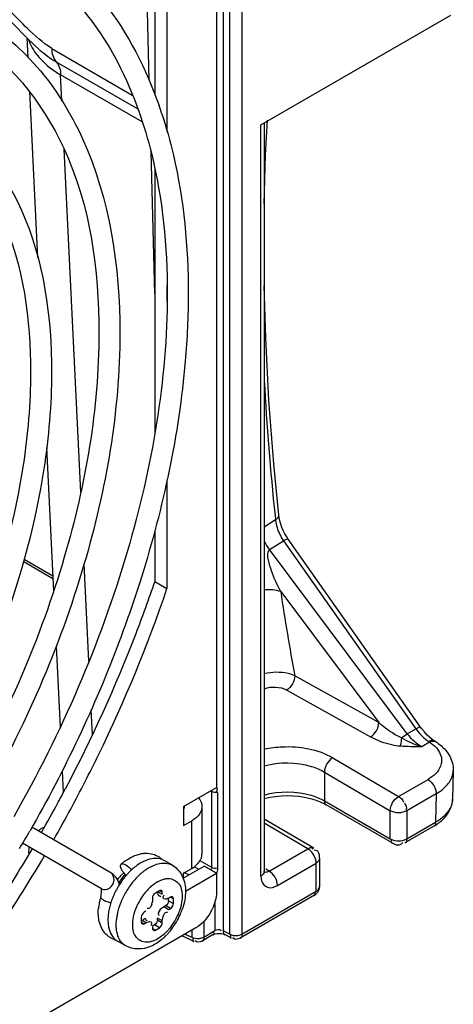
# Model space of a CAD drawing. Header units: inches. Extents: x 0 to 117, y 0 to 83.
# Tile 57 of 73: x 107.842 to 108.575, y 18.412 to 20.076. Entities that reach past the tile are written whole.
import ezdxf

# ---------------------------------------------------------------- set-up
doc = ezdxf.new("R2010")
doc.units = ezdxf.units.IN
doc.header["$LTSCALE"] = 6.431102
doc.header["$MEASUREMENT"] = 0
doc.layers.get('0').update_dxf_attribs({"linetype": 'CONTINUOUS'})

msp = doc.modelspace()

# ---------------------------------------------------------------- linework, layer by layer
at = {"color": 7, "linetype": 'CONTINUOUS'}
for p, q in [((108.1862, 20.8536), (108.1862, 18.5366)), ((108.1974, 18.5305), (108.1974, 20.8474)), ((108.218, 20.8478), (108.218, 18.5307)), ((108.175, 20.7391), (108.175, 18.7782)), ((108.0551, 20.1993), (108.0608, 19.9743)), ((108.0706, 20.1738), (108.0706, 19.9496)), ((108.0914, 20.1617), (108.0914, 19.8867)), ((108.2501, 19.8985), (108.5711, 20.0838)), ((107.8542, 20.0458), (107.8667, 20.0336)), ((107.8547, 20.0453), (107.8563, 20.012)), ((107.8667, 20.0336), (107.8754, 20.0257)), ((107.8965, 20.0273), (108.0328, 19.9486)), ((107.904, 20.005), (108.0421, 19.9253)), ((108.0495, 19.9031), (107.9116, 19.9827)), ((107.9137, 19.9384), (107.9116, 19.9827)), ((107.8591, 19.9548), (107.8726, 19.6733)), ((108.2559, 19.9019), (108.2559, 18.6369)), ((108.2581, 19.8476), (108.2612, 19.906)), ((108.2501, 18.6285), (108.2501, 19.8985)), ((107.9455, 19.2774), (107.9176, 19.857)), ((108.0639, 19.8532), (108.07, 19.6127)), ((108.2559, 19.7641), (108.2581, 19.8476)), ((108.0706, 19.824), (108.0706, 19.3776)), ((108.0914, 19.6265), (108.0914, 19.5996)), ((107.888, 19.3531), (107.8996, 19.1101)), ((108.0914, 19.299), (108.0914, 19.1145)), ((108.2741, 19.2379), (108.2748, 19.2311)), ((108.2803, 19.2384), (108.2803, 19.2385)), ((108.2808, 19.2345), (108.2803, 19.2384)), ((108.2559, 19.2191), (108.2748, 19.2311)), ((108.282, 19.2291), (108.2808, 19.2345)), ((108.0706, 19.2124), (108.0706, 19.1266)), ((108.2907, 19.2071), (108.2879, 19.2125)), ((108.2645, 19.1804), (108.2881, 19.1955)), ((108.2881, 19.1955), (108.512, 18.8775)), ((108.5201, 18.8803), (108.2962, 19.1983)), ((108.4975, 18.8692), (108.2645, 19.1804)), ((107.8986, 19.1311), (107.8485, 19.1601)), ((107.8497, 19.1641), (107.8984, 19.1359)), ((107.9592, 18.9917), (107.9513, 19.1564)), ((108.0706, 19.1266), (108.0914, 19.1145)), ((108.2836, 19.1094), (108.4492, 18.8881)), ((107.9041, 19.0173), (107.9107, 18.8801)), ((108.4492, 18.8881), (108.3074, 18.9673)), ((108.2937, 18.943), (108.4356, 18.8639)), ((107.9652, 18.8679), (107.9632, 18.9098)), ((108.4975, 18.8692), (108.512, 18.8775)), ((108.5223, 18.8773), (108.5201, 18.8803)), ((108.5353, 18.855), (108.522, 18.8473)), ((108.5352, 18.8634), (108.5307, 18.8676)), ((108.5333, 18.8563), (108.5353, 18.855)), ((108.5459, 18.8555), (108.5432, 18.8573)), ((108.3715, 18.8285), (108.4828, 18.7631)), ((107.9142, 18.8066), (107.916, 18.7695)), ((108.3574, 18.8045), (108.4688, 18.7391)), ((108.3574, 18.8045), (108.3574, 18.7558)), ((108.5752, 18.8072), (108.5742, 18.7589)), ((108.4828, 18.7631), (108.5326, 18.7918)), ((108.1193, 18.7461), (108.175, 18.7782)), ((108.1671, 18.7714), (108.165, 18.7725)), ((108.1671, 18.6431), (108.1671, 18.7714)), ((108.1754, 18.7722), (108.1746, 18.7708)), ((108.1767, 18.7701), (108.1767, 18.6418)), ((108.1447, 18.7608), (108.1469, 18.7578)), ((108.3574, 18.7558), (108.4688, 18.6915)), ((108.5464, 18.7678), (108.4966, 18.7391)), ((108.5464, 18.7678), (108.5454, 18.7197)), ((108.1193, 18.7461), (108.1193, 18.714)), ((108.1505, 18.7461), (108.1505, 18.6657)), ((108.4719, 18.6848), (108.3605, 18.7491)), ((108.4688, 18.6915), (108.4688, 18.7391)), ((108.4966, 18.7391), (108.4966, 18.6915)), ((108.1193, 18.714), (108.1332, 18.722)), ((108.1332, 18.6416), (108.1332, 18.722)), ((108.3396, 18.6757), (108.2559, 18.7248)), ((107.9963, 18.6344), (107.8629, 18.7114)), ((108.3297, 18.6747), (108.2559, 18.7181)), ((108.5423, 18.7129), (108.4936, 18.6848)), ((108.4966, 18.6915), (108.5454, 18.7197)), ((108.4939, 18.6902), (108.4966, 18.6915)), ((107.9805, 18.6071), (107.8473, 18.684)), ((107.8576, 18.6743), (107.8573, 18.6699)), ((108.2642, 18.6369), (108.3297, 18.6747)), ((108.3321, 18.6731), (108.3297, 18.6747)), ((108.3345, 18.671), (108.3321, 18.6731)), ((108.3414, 18.6722), (108.34, 18.6721)), ((108.343, 18.672), (108.3414, 18.6722)), ((108.4892, 18.6849), (108.4899, 18.6862)), ((107.8573, 18.6699), (107.8576, 18.6657)), ((108.1006, 18.6469), (108.0867, 18.6549)), ((108.1671, 18.6431), (108.1472, 18.6546)), ((108.3493, 18.6587), (108.3493, 18.6112)), ((108.1187, 18.6252), (108.1541, 18.6456)), ((108.1193, 18.6336), (108.1332, 18.6416)), ((108.1445, 18.6401), (108.1379, 18.6439)), ((108.175, 18.6336), (108.1541, 18.6456)), ((108.2559, 18.636), (108.2559, 18.6369)), ((108.2642, 18.6369), (108.2582, 18.6406)), ((108.2781, 18.6129), (108.3435, 18.6507)), ((108.3435, 18.6031), (108.3435, 18.6507)), ((108.0177, 18.6333), (108.0129, 18.6289)), ((108.0754, 18.619), (108.0807, 18.6217)), ((108.0807, 18.6217), (108.0861, 18.6235)), ((108.1193, 18.6236), (108.1193, 18.6336)), ((108.1282, 18.631), (108.1199, 18.6349)), ((108.1224, 18.6033), (108.175, 18.6336)), ((108.175, 18.6336), (108.175, 18.6014)), ((108.2501, 18.6285), (108.2504, 18.6245)), ((108.2504, 18.6245), (108.2511, 18.6209)), ((107.9805, 18.6057), (107.98, 18.6075)), ((107.9808, 18.6029), (107.9807, 18.6049)), ((108.0786, 18.604), (108.0717, 18.6)), ((108.0835, 18.6012), (108.0786, 18.604)), ((107.9794, 18.5936), (107.9795, 18.5925)), ((107.9795, 18.5925), (107.9801, 18.5915)), ((108.0668, 18.5916), (108.0668, 18.5883)), ((108.0773, 18.6016), (108.0835, 18.598)), ((108.0784, 18.5956), (108.0812, 18.594)), ((108.0835, 18.598), (108.0835, 18.6012)), ((108.094, 18.5871), (108.094, 18.5908)), ((108.094, 18.5871), (108.1023, 18.5823)), ((108.0974, 18.5932), (108.0946, 18.5916)), ((108.1023, 18.5904), (108.0974, 18.5932)), ((108.1023, 18.5823), (108.1023, 18.5904)), ((108.3405, 18.5964), (108.215, 18.5239)), ((108.218, 18.5307), (108.3435, 18.6031)), ((108.0656, 18.5811), (108.0647, 18.5785)), ((108.0863, 18.5771), (108.0843, 18.5757)), ((108.0863, 18.5771), (108.0891, 18.5787)), ((108.0863, 18.5771), (108.0946, 18.5723)), ((108.0974, 18.5739), (108.0891, 18.5787)), ((108.0946, 18.5723), (108.0974, 18.5739)), ((108.1018, 18.58), (108.1023, 18.5823)), ((108.1725, 18.5852), (108.1725, 18.5365)), ((108.048, 18.559), (108.048, 18.551)), ((108.0557, 18.5691), (108.0529, 18.5675)), ((108.0552, 18.5554), (108.058, 18.5538)), ((108.0835, 18.553), (108.0752, 18.5578)), ((108.0752, 18.5546), (108.0752, 18.5578)), ((108.0752, 18.5546), (108.0835, 18.5498)), ((108.0769, 18.5637), (108.0774, 18.5628)), ((108.0774, 18.5628), (108.078, 18.5621)), ((108.1402, 18.5412), (106.1775, 17.4081)), ((108.048, 18.551), (108.0529, 18.5482)), ((108.0557, 18.5498), (108.0494, 18.5534)), ((108.0529, 18.5482), (108.0557, 18.5498)), ((108.0646, 18.5458), (108.0639, 18.5443)), ((108.0668, 18.5433), (108.0668, 18.5401)), ((108.0668, 18.5401), (108.0717, 18.5373)), ((108.0671, 18.5443), (108.0703, 18.5462)), ((108.0786, 18.5413), (108.0703, 18.5462)), ((108.0717, 18.5373), (108.0786, 18.5413)), ((108.0835, 18.5498), (108.0835, 18.553)), ((108.1342, 18.5249), (108.1342, 18.5377)), ((108.1536, 18.5521), (108.1536, 18.5256)), ((108.1826, 18.5375), (108.1831, 18.5364)), ((108.1372, 18.5182), (108.1163, 18.5274)), ((108.126, 18.5285), (108.1216, 18.5304)), ((108.1342, 18.5249), (108.126, 18.5285)), ((108.1694, 18.5298), (108.1506, 18.5189)), ((108.1518, 18.5248), (108.1536, 18.5256)), ((108.1536, 18.5256), (108.1725, 18.5365)), ((108.1862, 18.5366), (108.1974, 18.5305)), ((108.1869, 18.5308), (108.1883, 18.5303)), ((108.1883, 18.5303), (108.1893, 18.5299)), ((108.2005, 18.5237), (108.1893, 18.5299)), ((108.204, 18.5284), (108.2078, 18.5282)), ((108.215, 18.5293), (108.218, 18.5307)), ((108.0219, 18.5105), (108.008, 18.5185))]:
    msp.add_line(p, q, dxfattribs=at)
for points in [[(107.7966, 20.1018), (107.8077, 20.092), (107.819, 20.0812), (107.8305, 20.0699), (107.8542, 20.0458)], [(108.2803, 19.2385), (108.2718, 19.3254), (108.2636, 19.4326), (108.2582, 19.5385), (108.2559, 19.6262)], [(108.2879, 19.2125), (108.2856, 19.218), (108.2836, 19.2236), (108.282, 19.2291)], [(108.2962, 19.1983), (108.2938, 19.202), (108.2907, 19.2071)], [(108.5307, 18.8676), (108.5264, 18.8722), (108.5223, 18.8773)], [(108.5432, 18.8573), (108.5397, 18.8597), (108.5352, 18.8634)], [(108.2558, 18.6347), (108.2561, 18.6343), (108.2562, 18.634), (108.2561, 18.6344), (108.256, 18.635), (108.2559, 18.636)]]:
    msp.add_lwpolyline(points, dxfattribs=at)
for centre, radius, start, end in [((107.3783, 19.685), 0.7417, 18.2248, 19.3603), ((112.7065, 19.7087), 4.4574, 183.1198, 186.0631), ((108.3363, 19.2368), 0.0618, 185.2501, 188.9474), ((108.3562, 19.2417), 0.0823, 208.0748, 214.1674), ((108.3311, 19.2316), 0.084, 206.3315, 217.5079), ((112.885, 19.8049), 4.6537, 188.5956, 190.3695), ((108.5735, 18.9268), 0.0953, 217.152, 219.4988), ((108.5719, 18.9254), 0.0932, 219.4963, 221.8753), ((108.5664, 18.9075), 0.0609, 234.1548, 237.0545), ((108.542, 18.8495), 0.00716, 57.0386, 67.3304), ((105.6783, 19.9547), 2.5323, 331.6809, 332.2467), ((105.6749, 19.9565), 2.5361, 330.3552, 331.6809), ((105.6958, 19.9444), 2.5361, 330.3552, 331.694), ((108.3168, 18.6731), 0.0876, 60.0521, 63.8238), ((108.1067, 18.7679), 0.053, 299.9917, 302.032), ((105.8875, 19.8338), 2.2723, 329.3494, 330.2249), ((107.8988, 18.6689), 0.0415, 167.7866, 172.5446), ((108.0744, 18.581), 0.0907, 125.4579, 129.3256), ((108.0736, 18.6322), 0.0262, 60.046, 66.77), ((108.0783, 18.5762), 0.0968, 129.3077, 131.5736), ((108.1057, 18.5585), 0.1096, 131.4524, 136.4263), ((108.097, 18.5684), 0.0965, 125.9803, 131.4776), ((108.1088, 18.5631), 0.093, 125.9091, 128.9053), ((108.1028, 18.5716), 0.0826, 121.2104, 125.9448), ((108.0985, 18.5785), 0.0745, 119.7607, 121.153), ((108.0665, 18.5767), 0.0748, 135.738, 142.0416), ((108.0755, 18.5788), 0.076, 144.3368, 149.3697), ((108.1207, 18.545), 0.1299, 139.1735, 145.5107), ((108.0505, 18.6602), 0.0414, 219.3996, 224.2367), ((108.05, 18.6597), 0.0406, 224.2079, 227.3875), ((108.1125, 18.552), 0.119, 136.4011, 139.1374), ((108.1282, 18.5423), 0.1215, 136.3718, 141.0376), ((108.1195, 18.5506), 0.1094, 131.366, 136.3713), ((108.1145, 18.5561), 0.102, 130.1904, 131.3244), ((108.1124, 18.5586), 0.0988, 128.8878, 130.1914), ((108.0747, 18.6081), 0.0473, 24.3105, 31.1057), ((108.245, 18.6392), 0.0115, 296.0381, 308.8595), ((107.9667, 18.603), 0.0141, 7.7903, 11.0981), ((108.1252, 18.5418), 0.1353, 145.4663, 154.1239), ((107.9732, 18.6045), 0.0389, 14.2834, 19.0458), ((108.1391, 18.5337), 0.1353, 145.4071, 154.0748), ((108.1361, 18.5359), 0.1317, 141.0177, 145.4246), ((108.1254, 18.5434), 0.0911, 136.2897, 140.909), ((108.1192, 18.5492), 0.0826, 131.9104, 136.2771), ((108.1077, 18.5634), 0.0644, 123.6713, 125.833), ((108.1044, 18.5684), 0.0583, 119.7958, 123.6999), ((108.3427, 18.6112), 0.00662, 349.9201, 359.8011), ((108.0788, 18.5638), 0.1039, 165.6423, 167.1677), ((108.0817, 18.5631), 0.1068, 163.3753, 165.6393), ((108.1127, 18.5469), 0.1219, 158.593, 163.2756), ((108.1204, 18.5439), 0.1301, 156.2021, 158.6243), ((108.1235, 18.5426), 0.1335, 154.1226, 156.2052), ((108.1358, 18.5353), 0.1318, 154.0587, 158.4597), ((108.1332, 18.5372), 0.1011, 145.3289, 153.9782), ((108.1311, 18.5387), 0.0986, 140.8937, 145.3437), ((108.3312, 18.6124), 0.0185, 300.0068, 310.3251), ((108.0684, 18.5658), 0.0932, 168.9957, 174.9617), ((108.0759, 18.5645), 0.1008, 167.1656, 169.0527), ((108.009, 18.6372), 0.0551, 251.7467, 253.9387), ((108.0898, 18.5526), 0.0983, 168.1532, 173.5497), ((108.1021, 18.5501), 0.1109, 163.2805, 168.1822), ((108.0079, 18.6336), 0.0513, 253.9097, 257.1517), ((108.0384, 18.5893), 0.0285, 343.2734, 348.292), ((108.1015, 18.5528), 0.0287, 126.8862, 131.7811), ((108.0102, 18.6093), 0.1132, 337.1001, 342.1263), ((108.0914, 18.6095), 0.0848, 330.0006, 334.2801), ((108.1015, 18.5449), 0.096, 169.8152, 173.641), ((108.1089, 18.5436), 0.1035, 168.1879, 169.8441), ((108.0033, 18.6122), 0.1207, 322.816, 336.1026), ((108.0061, 18.6109), 0.1176, 336.119, 337.1286), ((108.0286, 18.5641), 0.0532, 194.0119, 197.014), ((108.0062, 18.6101), 0.1171, 320.9722, 322.791), ((108.0144, 18.5555), 0.0362, 229.3497, 236.8861), ((108.014, 18.555), 0.0356, 236.9348, 240.3665), ((108.0147, 18.5563), 0.0371, 240.3949, 247.8058), ((108.0155, 18.5582), 0.0391, 247.7996, 254.7685), ((108.0216, 18.5419), 0.0271, 227.3051, 232.7299), ((108.0227, 18.5938), 0.0939, 309.4763, 310.6689), ((108.0203, 18.5966), 0.0976, 310.6738, 312.6159), ((108.0171, 18.6001), 0.1023, 312.617, 314.7655), ((108.0144, 18.6028), 0.1061, 314.7603, 316.09), ((108.0121, 18.6049), 0.1093, 316.0918, 317.858), ((108.0089, 18.6079), 0.1136, 317.8656, 320.9802), ((108.0211, 18.5413), 0.0262, 232.7285, 240.0207)]:
    msp.add_arc(centre, radius, start, end, dxfattribs=at)
for points, knots in [([(107.8486, 20.2244), (107.901, 20.1942), (107.9979, 20.1076), (108.0562, 19.9928), (108.078, 19.9308)], [0, 0, 0, 0, 0.479387, 1, 1, 1, 1]), ([(107.8313, 20.1935), (107.8797, 20.1655), (107.9698, 20.0847), (108.0239, 19.9777), (108.0444, 19.9195)], [0, 0, 0, 0, 0.475521, 1, 1, 1, 1]), ([(107.7672, 20.0828), (107.8063, 20.0602), (107.8794, 19.9989), (107.9877, 19.8223), (108.0117, 19.6578), (108.0117, 19.5465)], [0, 0, 0, 0, 0.220993, 0.455972, 1, 1, 1, 1]), ([(107.7496, 20.052), (107.8233, 20.0094), (107.9512, 19.8482), (107.9763, 19.6526), (107.9763, 19.5465)], [0, 0, 0, 0, 0.445281, 1, 1, 1, 1]), ([(107.8723, 20.0155), (107.8802, 20.0057), (107.8932, 19.9942), (107.9076, 19.985), (107.9116, 19.9827)], [0, 0, 0, 0, 0.731654, 1, 1, 1, 1]), ([(107.6965, 19.9346), (107.7622, 19.8933), (107.8733, 19.7477), (107.8962, 19.5732), (107.8962, 19.4798)], [0, 0, 0, 0, 0.454093, 1, 1, 1, 1]), ([(108.0444, 19.9195), (108.0524, 19.8968), (108.0817, 19.7973), (108.0918, 19.6927), (108.0918, 19.6132)], [0, 0, 0, 0, 0.232541, 1, 1, 1, 1]), ([(107.6738, 19.907), (107.7349, 19.8699), (107.8399, 19.7331), (107.8608, 19.569), (107.8608, 19.4798)], [0, 0, 0, 0, 0.445049, 1, 1, 1, 1]), ([(108.0827, 19.9169), (108.0903, 19.894), (108.1177, 19.7951), (108.1273, 19.6917), (108.1273, 19.6132)], [0, 0, 0, 0, 0.234967, 1, 1, 1, 1]), ([(108.0918, 19.6132), (108.0918, 19.4665), (108.0375, 19.1568), (107.913, 18.8706), (107.8325, 18.7289)], [0, 0, 0, 0, 0.473911, 1, 1, 1, 1]), ([(108.1273, 19.6132), (108.1273, 19.575), (108.1198, 19.4126), (108.0852, 19.2521), (108.0481, 19.1336)], [0, 0, 0, 0, 0.235243, 1, 1, 1, 1]), ([(107.9763, 19.5465), (107.9763, 19.4187), (107.9291, 19.149), (107.8208, 18.8996), (107.7508, 18.7761)], [0, 0, 0, 0, 0.473835, 1, 1, 1, 1]), ([(108.0117, 19.5465), (108.0117, 19.4145), (107.963, 19.1364), (107.8507, 18.8795), (107.7784, 18.7528)], [0, 0, 0, 0, 0.475038, 1, 1, 1, 1]), ([(107.8608, 19.4798), (107.8608, 19.4274), (107.8408, 19.1981), (107.7562, 18.9773), (107.6691, 18.8233)], [0, 0, 0, 0, 0.22861, 1, 1, 1, 1]), ([(107.8962, 19.4798), (107.8962, 19.4254), (107.8756, 19.1887), (107.788, 18.9607), (107.6979, 18.8021)], [0, 0, 0, 0, 0.229864, 1, 1, 1, 1]), ([(108.2881, 19.1955), (108.2899, 19.1965), (108.292, 19.1974), (108.2957, 19.199), (108.2962, 19.1983)], [0, 0, 0, 0, 0.705151, 1, 1, 1, 1]), ([(108.2836, 19.1094), (108.2777, 19.1207), (108.2695, 19.1387), (108.263, 19.1613), (108.2603, 19.1763), (108.2645, 19.1804)], [0, 0, 0, 0, 0.508867, 0.763355, 1, 1, 1, 1]), ([(108.0481, 19.1336), (108.0366, 19.097), (107.9857, 18.9494), (107.9184, 18.8076), (107.8599, 18.7053)], [0, 0, 0, 0, 0.245337, 1, 1, 1, 1]), ([(108.0706, 19.1266), (108.0605, 19.0968), (108.0171, 18.9769), (107.964, 18.8605), (107.9193, 18.7755)], [0, 0, 0, 0, 0.246316, 1, 1, 1, 1]), ([(107.9287, 18.7419), (107.9449, 18.7721), (108.0068, 18.8928), (108.0589, 19.0186), (108.0914, 19.1145)], [0, 0, 0, 0, 0.253065, 1, 1, 1, 1]), ([(108.3074, 18.9673), (108.3038, 18.9689), (108.2871, 18.9741), (108.2689, 18.9736), (108.2559, 18.9703)], [0, 0, 0, 0, 0.226654, 1, 1, 1, 1]), ([(108.512, 18.8775), (108.5138, 18.8785), (108.5159, 18.8795), (108.5196, 18.881), (108.5201, 18.8803)], [0, 0, 0, 0, 0.704324, 1, 1, 1, 1]), ([(108.4856, 18.8481), (108.4809, 18.8485), (108.4635, 18.8513), (108.4468, 18.8576), (108.4356, 18.8639)], [0, 0, 0, 0, 0.267421, 1, 1, 1, 1]), ([(108.4876, 18.8624), (108.4873, 18.8584), (108.4867, 18.8536), (108.4858, 18.8489), (108.4856, 18.8481)], [0, 0, 0, 0, 0.819332, 1, 1, 1, 1]), ([(108.2559, 18.8433), (108.2658, 18.8455), (108.3048, 18.8503), (108.3464, 18.8433), (108.3715, 18.8285)], [0, 0, 0, 0, 0.259614, 1, 1, 1, 1]), ([(108.5535, 18.85), (108.5546, 18.8491), (108.5568, 18.8471), (108.5589, 18.8451), (108.5599, 18.844)], [0, 0, 0, 0, 0.50332, 1, 1, 1, 1]), ([(108.2558, 18.815), (108.2814, 18.8221), (108.3184, 18.8218), (108.3505, 18.8086), (108.3574, 18.8045)], [0, 0, 0, 0, 0.767525, 1, 1, 1, 1]), ([(108.5556, 18.823), (108.5555, 18.8201), (108.5526, 18.8068), (108.5415, 18.797), (108.5326, 18.7918)], [0, 0, 0, 0, 0.221459, 1, 1, 1, 1]), ([(108.1752, 18.7787), (108.1756, 18.7778), (108.1763, 18.7756), (108.1758, 18.7733), (108.1754, 18.7722)], [0, 0, 0, 0, 0.471959, 1, 1, 1, 1]), ([(108.2558, 18.7656), (108.2813, 18.7728), (108.3183, 18.7728), (108.3505, 18.7598), (108.3574, 18.7558)], [0, 0, 0, 0, 0.768192, 1, 1, 1, 1]), ([(108.1469, 18.7578), (108.1473, 18.7571), (108.1481, 18.7558), (108.1487, 18.7544), (108.149, 18.7537)], [0, 0, 0, 0, 0.507508, 1, 1, 1, 1]), ([(108.149, 18.7537), (108.1495, 18.7525), (108.1502, 18.75), (108.1505, 18.7474), (108.1505, 18.7461)], [0, 0, 0, 0, 0.506145, 1, 1, 1, 1]), ([(108.2556, 18.7596), (108.2807, 18.7663), (108.3164, 18.7664), (108.3484, 18.7552), (108.3554, 18.7518)], [0, 0, 0, 0, 0.768403, 1, 1, 1, 1]), ([(108.3574, 18.7558), (108.3574, 18.7543), (108.3578, 18.7517), (108.359, 18.749), (108.3601, 18.7483)], [0, 0, 0, 0, 0.547728, 1, 1, 1, 1]), ([(108.5742, 18.7589), (108.5741, 18.7553), (108.5708, 18.7385), (108.5566, 18.7261), (108.5454, 18.7197)], [0, 0, 0, 0, 0.220616, 1, 1, 1, 1]), ([(108.1193, 18.7405), (108.1199, 18.7414), (108.1207, 18.7432), (108.121, 18.7451), (108.121, 18.7461)], [0, 0, 0, 0, 0.512911, 1, 1, 1, 1]), ([(108.5454, 18.7197), (108.5454, 18.7182), (108.545, 18.7155), (108.5438, 18.7128), (108.5427, 18.7122)], [0, 0, 0, 0, 0.547655, 1, 1, 1, 1]), ([(108.4714, 18.684), (108.4707, 18.6844), (108.4697, 18.687), (108.4709, 18.6892), (108.4716, 18.6906)], [0, 0, 0, 0, 0.340364, 1, 1, 1, 1]), ([(108.4966, 18.6915), (108.4966, 18.69), (108.4963, 18.6874), (108.4951, 18.6847), (108.494, 18.684)], [0, 0, 0, 0, 0.549702, 1, 1, 1, 1]), ([(107.8633, 18.6748), (107.8454, 18.6443), (107.7722, 18.5249), (107.689, 18.4117), (107.6215, 18.3316)], [0, 0, 0, 0, 0.252472, 1, 1, 1, 1]), ([(108.3297, 18.6747), (108.3313, 18.6756), (108.334, 18.6781), (108.3377, 18.6757), (108.338, 18.6744)], [0, 0, 0, 0, 0.57666, 1, 1, 1, 1]), ([(108.3486, 18.6655), (108.3482, 18.6669), (108.3471, 18.6698), (108.3444, 18.6716), (108.343, 18.672)], [0, 0, 0, 0, 0.509693, 1, 1, 1, 1]), ([(108.4814, 18.6813), (108.4828, 18.6812), (108.486, 18.6814), (108.4884, 18.6836), (108.4892, 18.6849)], [0, 0, 0, 0, 0.490546, 1, 1, 1, 1]), ([(107.6399, 18.3166), (107.6624, 18.3432), (107.7512, 18.4532), (107.8304, 18.5709), (107.8842, 18.6627)], [0, 0, 0, 0, 0.246719, 1, 1, 1, 1]), ([(108.0296, 18.6598), (108.0309, 18.6605), (108.0334, 18.6618), (108.036, 18.6629), (108.0373, 18.6634)], [0, 0, 0, 0, 0.504447, 1, 1, 1, 1]), ([(108.0373, 18.6634), (108.0386, 18.6639), (108.041, 18.6648), (108.0436, 18.6656), (108.0448, 18.6659)], [0, 0, 0, 0, 0.504044, 1, 1, 1, 1]), ([(108.0448, 18.6659), (108.046, 18.6662), (108.0484, 18.6667), (108.0509, 18.667), (108.0521, 18.6671)], [0, 0, 0, 0, 0.503118, 1, 1, 1, 1]), ([(108.0548, 18.6547), (108.0536, 18.6543), (108.0514, 18.6532), (108.0492, 18.6521), (108.0481, 18.6515)], [0, 0, 0, 0, 0.491991, 1, 1, 1, 1]), ([(108.1482, 18.6564), (108.1486, 18.6571), (108.1492, 18.6584), (108.1496, 18.6599), (108.1498, 18.6606)], [0, 0, 0, 0, 0.506089, 1, 1, 1, 1]), ([(108.1498, 18.6606), (108.15, 18.6614), (108.1504, 18.6631), (108.1505, 18.6649), (108.1505, 18.6657)], [0, 0, 0, 0, 0.502862, 1, 1, 1, 1]), ([(108.3493, 18.6587), (108.3493, 18.6598), (108.3492, 18.6621), (108.3489, 18.6643), (108.3486, 18.6655)], [0, 0, 0, 0, 0.491152, 1, 1, 1, 1]), ([(108.0141, 18.6486), (108.0149, 18.6493), (108.0179, 18.6495), (108.0202, 18.6484), (108.0216, 18.6476)], [0, 0, 0, 0, 0.407281, 1, 1, 1, 1]), ([(108.0185, 18.634), (108.0179, 18.6348), (108.0167, 18.6364), (108.0156, 18.6381), (108.0152, 18.6389)], [0, 0, 0, 0, 0.515052, 1, 1, 1, 1]), ([(108.0615, 18.6432), (108.0627, 18.6438), (108.0651, 18.6451), (108.0675, 18.6462), (108.0688, 18.6467)], [0, 0, 0, 0, 0.508679, 1, 1, 1, 1]), ([(108.1671, 18.6431), (108.1671, 18.6424), (108.1666, 18.641), (108.1658, 18.6397), (108.1654, 18.6391)], [0, 0, 0, 0, 0.468734, 1, 1, 1, 1]), ([(108.2559, 18.637), (108.2559, 18.6357), (108.2551, 18.6331), (108.2533, 18.6311), (108.2522, 18.6302)], [0, 0, 0, 0, 0.461483, 1, 1, 1, 1]), ([(107.9941, 18.6084), (107.9985, 18.6113), (108.0045, 18.6208), (108.0002, 18.6321), (107.9963, 18.6344)], [0, 0, 0, 0, 0.535899, 1, 1, 1, 1]), ([(108.01, 18.6172), (108.0097, 18.6182), (108.009, 18.62), (108.0081, 18.6218), (108.0076, 18.6227)], [0, 0, 0, 0, 0.50173, 1, 1, 1, 1]), ([(108.0861, 18.6235), (108.087, 18.6237), (108.0886, 18.6241), (108.0904, 18.6244), (108.0912, 18.6244)], [0, 0, 0, 0, 0.509223, 1, 1, 1, 1]), ([(108.0912, 18.6244), (108.0979, 18.6251), (108.1142, 18.6191), (108.117, 18.6025), (108.117, 18.5946)], [0, 0, 0, 0, 0.455897, 1, 1, 1, 1]), ([(108.2511, 18.6209), (108.2525, 18.6161), (108.2609, 18.6058), (108.2731, 18.61), (108.2781, 18.6129)], [0, 0, 0, 0, 0.467007, 1, 1, 1, 1]), ([(108.2642, 18.6369), (108.2628, 18.636), (108.2599, 18.6347), (108.2567, 18.6348), (108.2554, 18.6353)], [0, 0, 0, 0, 0.547452, 1, 1, 1, 1]), ([(108.064, 18.6107), (108.065, 18.6116), (108.0669, 18.6132), (108.069, 18.6148), (108.07, 18.6155)], [0, 0, 0, 0, 0.50704, 1, 1, 1, 1]), ([(108.0819, 18.6041), (108.0815, 18.6044), (108.0803, 18.6047), (108.0792, 18.6043), (108.0786, 18.604)], [0, 0, 0, 0, 0.473706, 1, 1, 1, 1]), ([(108.0835, 18.6012), (108.0835, 18.6018), (108.0833, 18.603), (108.0824, 18.6038), (108.0819, 18.6041)], [0, 0, 0, 0, 0.526298, 1, 1, 1, 1]), ([(108.3435, 18.6031), (108.345, 18.604), (108.3474, 18.6058), (108.349, 18.6086), (108.3492, 18.61)], [0, 0, 0, 0, 0.545459, 1, 1, 1, 1]), ([(107.9801, 18.5915), (107.9805, 18.5908), (107.9818, 18.5896), (107.9833, 18.5886), (107.9841, 18.5881)], [0, 0, 0, 0, 0.440759, 1, 1, 1, 1]), ([(107.9841, 18.5881), (107.9853, 18.5875), (107.9877, 18.5863), (107.9903, 18.5854), (107.9917, 18.5849)], [0, 0, 0, 0, 0.469124, 1, 1, 1, 1]), ([(108.0668, 18.5883), (108.0668, 18.5876), (108.0667, 18.586), (108.0664, 18.5843), (108.0663, 18.5835)], [0, 0, 0, 0, 0.464113, 1, 1, 1, 1]), ([(108.0752, 18.6028), (108.0752, 18.6012), (108.0755, 18.5984), (108.0768, 18.5955), (108.0779, 18.5948)], [0, 0, 0, 0, 0.548031, 1, 1, 1, 1]), ([(108.0863, 18.59), (108.0856, 18.5904), (108.0843, 18.5931), (108.0857, 18.5955), (108.0864, 18.597)], [0, 0, 0, 0, 0.343148, 1, 1, 1, 1]), ([(108.0946, 18.5916), (108.0933, 18.5908), (108.0906, 18.5897), (108.0875, 18.5894), (108.0863, 18.59)], [0, 0, 0, 0, 0.548025, 1, 1, 1, 1]), ([(108.1007, 18.5932), (108.1003, 18.5935), (108.0991, 18.5938), (108.098, 18.5935), (108.0974, 18.5932)], [0, 0, 0, 0, 0.473706, 1, 1, 1, 1]), ([(108.1023, 18.5904), (108.1023, 18.591), (108.102, 18.5921), (108.1012, 18.593), (108.1007, 18.5932)], [0, 0, 0, 0, 0.526298, 1, 1, 1, 1]), ([(108.3409, 18.5956), (108.3416, 18.596), (108.3426, 18.5986), (108.3414, 18.6008), (108.3407, 18.6022)], [0, 0, 0, 0, 0.340365, 1, 1, 1, 1]), ([(108.0647, 18.5785), (108.064, 18.577), (108.0627, 18.5741), (108.0592, 18.5733), (108.0579, 18.5737)], [0, 0, 0, 0, 0.548501, 1, 1, 1, 1]), ([(108.0974, 18.5739), (108.0985, 18.5745), (108.1002, 18.5765), (108.1014, 18.5787), (108.1018, 18.58)], [0, 0, 0, 0, 0.468166, 1, 1, 1, 1]), ([(107.9916, 18.5546), (107.9916, 18.5532), (107.9917, 18.5504), (107.992, 18.5476), (107.9922, 18.5462)], [0, 0, 0, 0, 0.508295, 1, 1, 1, 1]), ([(108.0529, 18.5561), (108.0525, 18.5558), (108.0516, 18.5552), (108.0509, 18.5544), (108.0505, 18.5539)], [0, 0, 0, 0, 0.43608, 1, 1, 1, 1]), ([(108.0557, 18.5562), (108.0553, 18.5564), (108.0543, 18.5567), (108.0534, 18.5563), (108.0529, 18.5561)], [0, 0, 0, 0, 0.456416, 1, 1, 1, 1]), ([(108.1111, 18.5668), (108.1083, 18.5598), (108.0965, 18.5376), (108.0725, 18.5152), (108.0543, 18.5169)], [0, 0, 0, 0, 0.294011, 1, 1, 1, 1]), ([(107.9922, 18.5462), (107.9923, 18.5449), (107.9927, 18.5424), (107.9933, 18.54), (107.9936, 18.5388)], [0, 0, 0, 0, 0.508933, 1, 1, 1, 1]), ([(107.9936, 18.5388), (107.9939, 18.5377), (107.9946, 18.5355), (107.9955, 18.5334), (107.9959, 18.5323)], [0, 0, 0, 0, 0.50921, 1, 1, 1, 1]), ([(108.006, 18.5385), (108.0059, 18.5398), (108.0056, 18.5425), (108.0056, 18.5452), (108.0056, 18.5466)], [0, 0, 0, 0, 0.492036, 1, 1, 1, 1]), ([(108.0075, 18.5311), (108.0071, 18.5323), (108.0066, 18.5347), (108.0062, 18.5372), (108.006, 18.5385)], [0, 0, 0, 0, 0.491124, 1, 1, 1, 1]), ([(108.0338, 18.5404), (108.0336, 18.5414), (108.0334, 18.5436), (108.0334, 18.5457), (108.0334, 18.5468)], [0, 0, 0, 0, 0.491716, 1, 1, 1, 1]), ([(108.048, 18.551), (108.048, 18.5504), (108.0483, 18.5492), (108.0491, 18.5484), (108.0496, 18.5481)], [0, 0, 0, 0, 0.526298, 1, 1, 1, 1]), ([(108.0496, 18.5481), (108.0501, 18.5478), (108.0512, 18.5475), (108.0524, 18.5479), (108.0529, 18.5482)], [0, 0, 0, 0, 0.473706, 1, 1, 1, 1]), ([(108.0557, 18.5498), (108.057, 18.5506), (108.0597, 18.5516), (108.0628, 18.552), (108.064, 18.5514)], [0, 0, 0, 0, 0.548025, 1, 1, 1, 1]), ([(108.064, 18.5514), (108.0647, 18.551), (108.0658, 18.549), (108.065, 18.5469), (108.0646, 18.5458)], [0, 0, 0, 0, 0.371071, 1, 1, 1, 1]), ([(108.0668, 18.5401), (108.0668, 18.5395), (108.0671, 18.5384), (108.0679, 18.5375), (108.0684, 18.5372)], [0, 0, 0, 0, 0.526298, 1, 1, 1, 1]), ([(108.0684, 18.5372), (108.0688, 18.537), (108.07, 18.5367), (108.0712, 18.537), (108.0717, 18.5373)], [0, 0, 0, 0, 0.473706, 1, 1, 1, 1]), ([(108.1359, 18.5181), (108.1354, 18.5186), (108.1353, 18.521), (108.136, 18.5229), (108.1365, 18.5242)], [0, 0, 0, 0, 0.350823, 1, 1, 1, 1]), ([(108.1442, 18.5232), (108.1455, 18.5232), (108.1481, 18.5235), (108.1506, 18.5243), (108.1518, 18.5248)], [0, 0, 0, 0, 0.512654, 1, 1, 1, 1]), ([(108.1536, 18.5256), (108.1536, 18.5242), (108.1533, 18.5215), (108.1521, 18.5188), (108.151, 18.5181)], [0, 0, 0, 0, 0.547726, 1, 1, 1, 1]), ([(108.1694, 18.5298), (108.1704, 18.5303), (108.1761, 18.5322), (108.1824, 18.5322), (108.1869, 18.5308)], [0, 0, 0, 0, 0.189367, 1, 1, 1, 1]), ([(108.1699, 18.529), (108.1706, 18.5294), (108.1717, 18.532), (108.1705, 18.5342), (108.1698, 18.5356)], [0, 0, 0, 0, 0.343591, 1, 1, 1, 1]), ([(108.1862, 18.5366), (108.1862, 18.5351), (108.1866, 18.5325), (108.1878, 18.5297), (108.1889, 18.5291)], [0, 0, 0, 0, 0.553607, 1, 1, 1, 1]), ([(108.1974, 18.5305), (108.1984, 18.53), (108.2005, 18.5291), (108.2028, 18.5286), (108.204, 18.5284)], [0, 0, 0, 0, 0.475165, 1, 1, 1, 1]), ([(108.2001, 18.523), (108.1993, 18.5233), (108.1981, 18.5259), (108.1994, 18.5282), (108.2, 18.5297)], [0, 0, 0, 0, 0.339278, 1, 1, 1, 1]), ([(108.2041, 18.5229), (108.2038, 18.5232), (108.2033, 18.5238), (108.2029, 18.5245), (108.2027, 18.5248)], [0, 0, 0, 0, 0.471176, 1, 1, 1, 1]), ([(108.2078, 18.5282), (108.209, 18.5282), (108.2115, 18.5284), (108.2139, 18.529), (108.215, 18.5293)], [0, 0, 0, 0, 0.507054, 1, 1, 1, 1]), ([(108.218, 18.5307), (108.218, 18.5292), (108.2177, 18.5265), (108.2164, 18.5238), (108.2154, 18.5232)], [0, 0, 0, 0, 0.547726, 1, 1, 1, 1]), ([(108.1369, 18.5174), (108.1367, 18.5175), (108.1363, 18.5176), (108.136, 18.5179), (108.1359, 18.5181)], [0, 0, 0, 0, 0.503797, 1, 1, 1, 1])]:
    msp.add_open_spline(points, degree=3, knots=knots, dxfattribs=at)
for points in [[(107.8555, 20.061), (107.836, 20.0802), (107.8176, 20.1008), (107.7967, 20.1185)], [(107.8965, 20.0273), (107.8816, 20.0368), (107.8681, 20.0486), (107.8555, 20.061)], [(107.8573, 20.0427), (107.8605, 20.0328), (107.8659, 20.0236), (107.8723, 20.0155)], [(107.8759, 20.0253), (107.8846, 20.0176), (107.894, 20.0107), (107.904, 20.005)], [(107.8965, 20.0273), (107.8966, 20.0194), (107.8987, 20.0107), (107.904, 20.005)], [(107.904, 20.005), (107.9094, 19.9992), (107.9115, 19.9905), (107.9116, 19.9827)], [(108.2748, 19.2311), (108.2775, 19.2327), (108.2806, 19.2354), (108.2803, 19.2384)], [(108.2753, 19.2272), (108.2766, 19.2188), (108.2796, 19.2105), (108.2836, 19.203)], [(108.2836, 19.1094), (108.2748, 19.1124), (108.2652, 19.1129), (108.2559, 19.1124)], [(108.3074, 18.9673), (108.3073, 18.958), (108.3016, 18.9478), (108.2937, 18.943)], [(108.2559, 18.9452), (108.2676, 18.9498), (108.2827, 18.9492), (108.2937, 18.943)], [(108.4356, 18.8639), (108.4435, 18.8687), (108.4492, 18.8789), (108.4492, 18.8881)], [(108.4876, 18.8624), (108.4735, 18.8686), (108.4609, 18.878), (108.4492, 18.8881)], [(108.512, 18.8775), (108.5147, 18.8737), (108.5177, 18.8701), (108.5209, 18.8667)], [(108.4876, 18.8624), (108.4908, 18.8648), (108.4941, 18.8671), (108.4975, 18.8692)], [(108.522, 18.8473), (108.5099, 18.8507), (108.4983, 18.8559), (108.4876, 18.8624)], [(108.522, 18.8473), (108.5146, 18.8513), (108.5081, 18.8569), (108.5025, 18.8632)], [(108.5209, 18.8667), (108.5239, 18.8636), (108.5272, 18.8606), (108.5307, 18.8581)], [(108.5333, 18.8563), (108.5362, 18.858), (108.5404, 18.8591), (108.5432, 18.8573)], [(108.5353, 18.855), (108.5381, 18.8565), (108.5418, 18.8574), (108.5448, 18.8561)], [(108.5353, 18.855), (108.5395, 18.8523), (108.5435, 18.849), (108.5469, 18.8452)], [(108.5459, 18.8555), (108.5485, 18.8538), (108.5511, 18.852), (108.5535, 18.85)], [(108.522, 18.8473), (108.5098, 18.8472), (108.4977, 18.8471), (108.4856, 18.8481)], [(108.5469, 18.8452), (108.5521, 18.8393), (108.556, 18.831), (108.5556, 18.823)], [(108.5599, 18.844), (108.5636, 18.8401), (108.5668, 18.8358), (108.5693, 18.8311)], [(108.3715, 18.8285), (108.3635, 18.8239), (108.3575, 18.8138), (108.3574, 18.8045)], [(108.5693, 18.8311), (108.5732, 18.8238), (108.5753, 18.8154), (108.5752, 18.8072)], [(108.5712, 18.7918), (108.5736, 18.7965), (108.5751, 18.8019), (108.5752, 18.8072)], [(108.5326, 18.7918), (108.5405, 18.7871), (108.5464, 18.777), (108.5464, 18.7678)], [(108.5588, 18.7765), (108.5637, 18.7808), (108.5682, 18.7859), (108.5712, 18.7918)], [(108.1767, 18.7701), (108.1736, 18.7691), (108.1699, 18.7698), (108.1671, 18.7714)], [(108.5464, 18.7678), (108.5507, 18.7703), (108.5549, 18.7732), (108.5588, 18.7765)], [(108.4688, 18.7391), (108.4689, 18.7484), (108.4748, 18.7585), (108.4828, 18.7631)], [(108.4828, 18.7631), (108.4865, 18.761), (108.4904, 18.7575), (108.4911, 18.7533)], [(108.557, 18.7237), (108.5666, 18.7326), (108.5739, 18.7459), (108.5742, 18.7589)], [(108.1505, 18.7461), (108.1505, 18.7398), (108.147, 18.7334), (108.1425, 18.7289)], [(108.4966, 18.7391), (108.4886, 18.7344), (108.4768, 18.7344), (108.4688, 18.7391)], [(108.4926, 18.7527), (108.4946, 18.7492), (108.4979, 18.744), (108.4953, 18.7408)], [(108.1425, 18.7289), (108.1402, 18.7267), (108.1376, 18.7247), (108.1348, 18.723)], [(108.5423, 18.7129), (108.5476, 18.7159), (108.5526, 18.7195), (108.557, 18.7237)], [(107.8844, 18.7116), (107.8805, 18.7102), (107.877, 18.7078), (107.874, 18.705)], [(108.4688, 18.6915), (108.4733, 18.6889), (108.4789, 18.688), (108.4841, 18.6882)], [(108.4841, 18.6882), (108.4874, 18.6884), (108.4908, 18.689), (108.4939, 18.6902)], [(108.3435, 18.6506), (108.3435, 18.6581), (108.3397, 18.6657), (108.3345, 18.671)], [(108.4719, 18.6848), (108.4748, 18.6831), (108.478, 18.6816), (108.4814, 18.6813)], [(108.0218, 18.6548), (108.0243, 18.6566), (108.0269, 18.6583), (108.0296, 18.6598)], [(108.0521, 18.6671), (108.0601, 18.6679), (108.0689, 18.6663), (108.0759, 18.6623)], [(108.0688, 18.6585), (108.064, 18.658), (108.0592, 18.6566), (108.0548, 18.6547)], [(108.0839, 18.6563), (108.0793, 18.6583), (108.0739, 18.6589), (108.0688, 18.6585)], [(108.0759, 18.6623), (108.0788, 18.6606), (108.0815, 18.6585), (108.0839, 18.6562)], [(108.1332, 18.6416), (108.1393, 18.6451), (108.1451, 18.6501), (108.1482, 18.6564)], [(108.3493, 18.6587), (108.3493, 18.6554), (108.3464, 18.6523), (108.3435, 18.6507)], [(108.0152, 18.6389), (108.0136, 18.6418), (108.0115, 18.6466), (108.0141, 18.6486)], [(108.0216, 18.6476), (108.0253, 18.6455), (108.0284, 18.6424), (108.031, 18.639)], [(108.0481, 18.6515), (108.0454, 18.65), (108.0428, 18.6483), (108.0403, 18.6465)], [(108.0688, 18.6467), (108.0752, 18.6494), (108.0823, 18.6511), (108.0892, 18.6504)], [(108.0892, 18.6504), (108.0932, 18.6501), (108.0972, 18.6489), (108.1006, 18.6469)], [(108.1006, 18.6469), (108.1065, 18.6435), (108.1116, 18.6383), (108.1152, 18.6325)], [(108.1767, 18.6418), (108.1735, 18.6413), (108.1699, 18.6416), (108.1671, 18.6431)], [(108.1767, 18.6418), (108.1767, 18.6387), (108.1763, 18.6354), (108.1751, 18.6325)], [(108.0076, 18.6227), (108.005, 18.6274), (108.001, 18.6317), (107.9963, 18.6344)], [(108.0138, 18.6231), (108.0159, 18.626), (108.0183, 18.6288), (108.0208, 18.6314)], [(108.1178, 18.6275), (108.1212, 18.6199), (108.1227, 18.6112), (108.1227, 18.6028)], [(108.278, 18.6128), (108.278, 18.6221), (108.2721, 18.6322), (108.2642, 18.6369)], [(107.9805, 18.6071), (107.9845, 18.6048), (107.9904, 18.6058), (107.9941, 18.6084)], [(108.3493, 18.6111), (108.3493, 18.6064), (108.3468, 18.6014), (108.3432, 18.5983)], [(107.9793, 18.5936), (107.9802, 18.5966), (107.9808, 18.5998), (107.9808, 18.6029)], [(108.0717, 18.6), (108.0689, 18.5984), (108.0668, 18.5948), (108.0668, 18.5916)], [(108.094, 18.5871), (108.094, 18.5839), (108.0919, 18.5803), (108.0891, 18.5787)], [(108.117, 18.5946), (108.117, 18.5851), (108.1146, 18.5756), (108.1111, 18.5668)], [(108.1227, 18.6028), (108.1227, 18.5932), (108.1209, 18.5836), (108.1179, 18.5745)], [(108.175, 18.6014), (108.175, 18.5916), (108.172, 18.5816), (108.1677, 18.5727)], [(107.977, 18.5512), (107.9752, 18.5586), (107.9749, 18.5664), (107.9755, 18.574)], [(108.0076, 18.5648), (108.0089, 18.5712), (108.0109, 18.5775), (108.0133, 18.5836)], [(108.0334, 18.5468), (108.0334, 18.5587), (108.0371, 18.5708), (108.0423, 18.5815)], [(108.0824, 18.5742), (108.0794, 18.5716), (108.0755, 18.5674), (108.0769, 18.5637)], [(107.9922, 18.5636), (107.9918, 18.5606), (107.9916, 18.5576), (107.9916, 18.5546)], [(108.0056, 18.5466), (108.0056, 18.5495), (108.0057, 18.5525), (108.0061, 18.5555)], [(108.0529, 18.5675), (108.0501, 18.5658), (108.048, 18.5623), (108.048, 18.559)], [(108.0752, 18.5546), (108.0752, 18.5513), (108.0731, 18.5478), (108.0703, 18.5462)], [(108.0835, 18.553), (108.0835, 18.5587), (108.087, 18.5694), (108.0924, 18.5676)], [(108.1648, 18.5671), (108.1588, 18.5568), (108.1505, 18.5471), (108.1402, 18.5412)], [(107.9908, 18.528), (107.9846, 18.5333), (107.9801, 18.5408), (107.9778, 18.5486)], [(108.0366, 18.5299), (108.0351, 18.5332), (108.0342, 18.5368), (108.0338, 18.5404)], [(108.0786, 18.5413), (108.0815, 18.543), (108.0835, 18.5465), (108.0835, 18.5498)], [(108.1725, 18.5365), (108.1754, 18.5382), (108.1803, 18.54), (108.1826, 18.5375)], [(107.9959, 18.5323), (107.9977, 18.5285), (108.0001, 18.5249), (108.0032, 18.522)], [(108.013, 18.5188), (108.0104, 18.5225), (108.0086, 18.5267), (108.0075, 18.5311)], [(108.0543, 18.5169), (108.047, 18.5175), (108.0396, 18.5232), (108.0366, 18.5299)], [(108.0824, 18.5213), (108.0767, 18.5166), (108.0704, 18.5126), (108.0636, 18.5097)], [(108.1342, 18.5249), (108.1373, 18.5235), (108.1408, 18.523), (108.1442, 18.5232)], [(108.215, 18.5239), (108.2118, 18.5221), (108.2067, 18.5204), (108.2041, 18.5229)], [(108.0219, 18.5105), (108.0184, 18.5125), (108.0153, 18.5155), (108.013, 18.5188)], [(108.0636, 18.5097), (108.0508, 18.5042), (108.0339, 18.5036), (108.0219, 18.5105)], [(108.1506, 18.5189), (108.1472, 18.517), (108.1411, 18.516), (108.139, 18.5193)]]:
    msp.add_open_spline(points, degree=3, dxfattribs=at)

doc.saveas('drawing.dxf')
